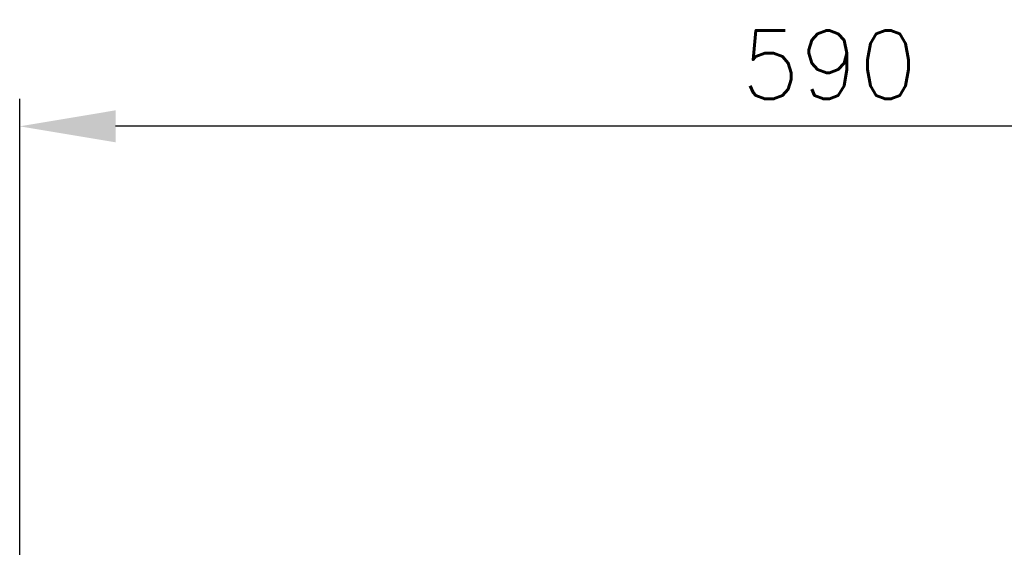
# Model space of a CAD drawing. Header units: millimetres. Extents: x 0 to 5940, y 0 to 4200.
# Tile 42 of 58: x 2077 to 2436, y 2514 to 2706. Entities that reach past the tile are written whole.
import ezdxf

# ---------------------------------------------------------------- set-up
doc = ezdxf.new("R2010")
doc.units = ezdxf.units.MM
doc.header["$LTSCALE"] = 50
doc.layers.get('DEFPOINTS').update_dxf_attribs({"linetype": 'CONTINUOUS'})
doc.layers.add('06-MASSE1', color=1, linetype='CONTINUOUS')
doc.styles.add('ACA_NORM', font='ROMANS.SHX')
doc.dimstyles.new('1-10', dxfattribs={"dimscale": 10, "dimtxt": 2.5, "dimasz": 3.5, "dimexe": 1, "dimexo": 0, "dimgap": 1, "dimtad": 1, "dimdec": 0, "dimzin": 0, "dimtxsty": 'ACA_NORM', "dimcen": 0, "dimadec": 0, "dimazin": 0, "dimtfac": 2.4, "dimtdec": 0, "dimtmove": 0, "dimatfit": 3, "dimfxl": 1, "dimtolj": 1, "dimtzin": 0, "dimarcsym": 0})

# ---------------------------------------------------------------- blocks, each defined once
blk = doc.blocks.new('*D13')
at = {"layer": '06-MASSE1', "color": 0, "lineweight": -2}
for p, q in [((2076.83, 1894.52), (2076.83, 2677.16)), ((2667.84, 1890.69), (2667.84, 2677.16)), ((2632.84, 2667.16), (2111.83, 2667.16))]:
    blk.add_line(p, q, dxfattribs=at)
at = {"layer": '06-MASSE1', "color": 0}
for points in [[(2111.83, 2673), (2111.83, 2661.33), (2076.83, 2667.16)], [(2632.84, 2673), (2632.84, 2661.33), (2667.84, 2667.16)]]:
    blk.add_solid(points, dxfattribs=at)
at = {"layer": 'DEFPOINTS', "color": 0}
for p in [(2076.83, 2667.16), (2076.83, 1894.52), (2667.84, 1890.69)]:
    blk.add_point(p, dxfattribs=at)
at = {"layer": '06-MASSE1', "color": 0, "insert": (2372.34, 2689.66), "char_height": 25, "attachment_point": 5, "style": 'ACA_NORM'}
blk.add_mtext('\\A1;590', dxfattribs=at)

msp = doc.modelspace()

# ---------------------------------------------------------------- dimensions: what is measured, and where the dimension line sits
at = {"layer": '06-MASSE1'}
dim = msp.add_linear_dim(base=(2076.83, 2667.16), p1=(2667.84, 1890.69), p2=(2076.83, 1894.52), dimstyle='1-10', override={"dimrnd": 5}, dxfattribs=at)
dim.commit()
dim.dimension.update_dxf_attribs({"geometry": '*D13', "text_midpoint": (2372.34, 2689.66)})

doc.saveas('drawing.dxf')
